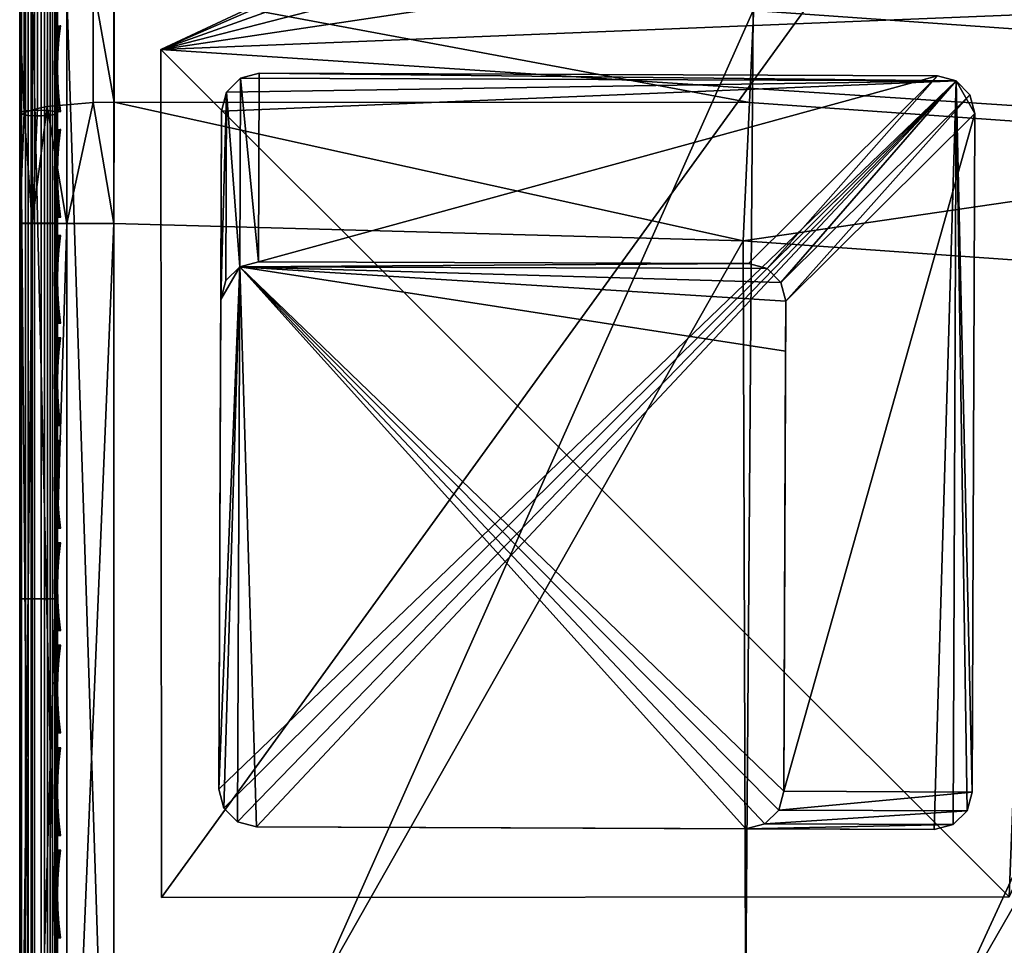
# Model space of a CAD drawing. Header units: inches. Extents: x 0 to 31.9, y -32.8 to 0.
# Tile 24 of 256: x 0 to 2.6, y -26.4 to -24. Entities that reach past the tile are written whole.
import ezdxf

# ---------------------------------------------------------------- set-up
doc = ezdxf.new("R2010")
doc.units = ezdxf.units.IN
doc.header["$LTSCALE"] = 0.03937
doc.header["$MEASUREMENT"] = 0
for name, color, linetype in [('A-FURN-3-ST', 151, 'Continuous'), ('A-FURN-3-ST-BK', 151, 'Continuous'), ('A-FURN-3-ST-LG', 252, 'Continuous'), ('A-FURN-3-ST-LGHW', 32, 'Continuous'), ('A-FURN-3-ST-SEAM', 250, 'Continuous'), ('A-FURN-3-STITCH', 15, 'Continuous')]:
    doc.layers.add(name, color=color, linetype=linetype)

msp = doc.modelspace()

# ---------------------------------------------------------------- meshes
at = {"layer": 'A-FURN-3-ST'}
mesh = msp.add_polyface(dxfattribs=at)
corners = [(13.0748, -2.4795, 18), (13.1341, -2.201, 17.9625), (10.9613, -2.0663, 18), (11.0109, -1.786, 17.9625), (8.8349, -1.7261, 18), (8.8748, -1.4442, 17.9625), (6.698, -1.4591, 18), (6.7281, -1.176, 17.9625), (4.5532, -1.2657, 18), (4.5735, -0.9817, 17.9625), (2.403, -1.1461, 18), (13.296, -1.4403, 17.1847), (13.3037, -1.4036, 16.9), (11.1463, -1.02, 17.1847), (11.1526, -0.9831, 16.9), (0.2502, -0.8859, 17.9788), (0.25, -1.1005, 18), (13.2732, -1.5477, 17.45), (11.1272, -1.1283, 17.45), (13.2368, -1.7187, 17.6778), (11.0968, -1.3004, 17.6778), (8.9682, -0.7828, 17.45), (8.9438, -0.9559, 17.6778), (13.1894, -1.9416, 17.8526), (11.0572, -1.5248, 17.8526), (8.9119, -1.1815, 17.8526), (6.7561, -0.9121, 17.8526), (13.3037, -1.4036, 5.5), (11.1526, -0.9831, 5.5), (13.1995, -1.8926, 5), (11.0655, -1.4755, 5), (13.2394, -1.7055, 5.0381), (11.0989, -1.287, 5.0381), (11.1272, -1.1273, 5.1464), (13.2732, -1.5468, 5.1464), (11.1461, -1.0206, 5.3087), (13.2958, -1.4408, 5.3087), (8.9184, -1.1319, 5), (8.9452, -0.9425, 5.0381), (8.968, -0.7818, 5.1464), (15.318, -2.3829, 5), (8.8263, -24.1308, 5), (7.1307, -23.7908, 5), (5.4222, -23.5234, 5), (3.7038, -23.3289, 5), (6.7607, -0.8624, 5), (4.595, -0.6671, 5), (1.9787, -23.2079, 5), (2.424, -0.5465, 5), (0.25, -23.1604, 5), (0.25, -0.5005, 5), (0.0335, -23.1604, 5.125), (0, -0.5005, 5.25), (0.0335, -0.5005, 5.125), (0.125, -23.1604, 5.0335), (0.125, -0.5005, 5.0335), (0.0335, -1.1005, 17.875), (0.0122, -0.9197, 17.8092), (0, -1.1005, 17.75), (0.25, -22.5516, 18), (0.125, -22.5516, 17.9665), (0.125, -1.1005, 17.9665), (0.0335, -22.5516, 17.875), (0, -22.5516, 17.75), (0, -23.4104, 5.5002), (0, -0.2505, 5.5), (0, -23.4016, 16.9007), (0, -0.2505, 16.9), (8.958, -23.5365, 18), (15.1728, -2.965, 18), (7.2364, -23.1913, 18), (5.5016, -22.9198, 18), (3.7568, -22.7225, 18), (2.0052, -22.5997, 18)]
mesh.append_faces([[corners[k] for k in face] for face in [(0, 1, 2), (2, 1, 3), (2, 3, 4), (4, 3, 5), (4, 5, 6), (6, 5, 7), (6, 7, 8), (8, 7, 9), (8, 9, 10), (11, 12, 13), (13, 12, 14), (15, 16, 10), (17, 11, 13, 18), (19, 17, 18, 20), (20, 18, 21, 22), (23, 19, 20, 24), (24, 20, 22, 25), (1, 23, 24, 3), (3, 24, 25, 5), (5, 25, 26, 7), (12, 27, 14), (14, 27, 28), (29, 30, 31), (31, 30, 32), (31, 32, 33, 34), (34, 33, 35, 36), (36, 35, 27), (27, 35, 28), (30, 37, 32), (32, 37, 38), (32, 38, 39, 33), (40, 41, 29), (29, 42, 30), (30, 43, 37), (37, 44, 45), (45, 44, 46), (46, 47, 48), (48, 49, 50), (51, 52, 53), (51, 53, 54), (54, 53, 55), (54, 55, 49), (49, 55, 50), (56, 57, 58), (59, 16, 60), (60, 16, 61), (60, 61, 62), (62, 61, 56), (62, 56, 63), (63, 56, 58), (52, 64, 65), (65, 66, 67), (67, 66, 63), (67, 63, 58), (68, 69, 0), (70, 0, 2), (71, 2, 4), (72, 4, 6), (72, 6, 8), (72, 8, 73), (73, 8, 10), (73, 10, 59), (59, 10, 16)]])
mesh = msp.add_polyface(dxfattribs=at)
corners = [(8.9184, -1.1319, 5), (5.4222, -23.5234, 5), (3.7038, -23.3289, 5), (4.595, -0.6671, 5), (1.9787, -23.2079, 5), (2.424, -0.5465, 5), (0.25, -23.1604, 5), (7.0449, -24.2745, 16.9008), (7.0512, -24.2374, 17.1854), (5.3573, -24.0103, 16.9008), (5.3619, -23.9729, 17.1854), (3.6599, -23.8182, 16.9008), (3.6628, -23.7807, 17.1854), (1.956, -23.6986, 16.9008), (1.9571, -23.6609, 17.1854), (0.2485, -23.6516, 16.9008), (0.2486, -23.5676, 17.3215), (1.9617, -23.551, 17.4505), (0.2487, -23.4659, 17.5116), (1.9696, -23.3764, 17.6781), (0.2491, -23.1624, 17.8148), (1.9799, -23.1488, 17.8528), (0.2494, -22.9723, 17.9163), (1.9921, -22.8839, 17.9626), (0.2497, -22.7661, 17.9789), (2.0052, -22.5997, 18), (0.25, -22.5516, 18), (5.4641, -23.2019, 17.9626), (7.2364, -23.1913, 18), (5.5016, -22.9198, 18), (3.7315, -23.0059, 17.9626), (3.7568, -22.7225, 18), (7.1404, -23.7326, 17.8528), (7.1867, -23.4715, 17.9626), (5.4291, -23.4648, 17.8528), (3.7079, -23.2701, 17.8528), (7.1007, -23.9569, 17.6781), (5.3991, -23.6906, 17.6781), (3.6877, -23.4969, 17.6781), (7.0703, -24.1291, 17.4505), (5.3761, -23.8639, 17.4505), (3.6723, -23.6711, 17.4505), (7.0434, -24.2832, 5.5004), (5.3561, -24.019, 5.5004), (3.6592, -23.827, 5.5004), (1.9556, -23.7073, 5.5004), (0.2485, -23.6604, 5.5004), (7.0499, -24.2458, 5.3089), (5.361, -23.9814, 5.3089), (3.6624, -23.7891, 5.3089), (1.9571, -23.6694, 5.3089), (0.2486, -23.6223, 5.309), (1.9621, -23.5612, 5.1466), (0.2489, -23.5141, 5.1466), (1.9697, -23.3991, 5.0381), (0.2494, -23.3518, 5.0381), (3.6866, -23.5196, 5.0381), (3.672, -23.6812, 5.1466), (5.3968, -23.7131, 5.0381), (5.3753, -23.874, 5.1466), (7.1307, -23.7908, 5), (7.0972, -23.9793, 5.0381), (7.0688, -24.1391, 5.1466), (8.8349, -1.7261, 18)]
mesh.append_faces([[corners[k] for k in face] for face in [(0, 1, 2), (3, 2, 4), (5, 4, 6), (7, 8, 9), (9, 8, 10), (9, 10, 11), (11, 10, 12), (11, 12, 13), (13, 12, 14), (13, 14, 15), (16, 14, 17), (18, 17, 19), (20, 19, 21), (22, 21, 23), (24, 23, 25), (24, 25, 26), (27, 28, 29), (27, 29, 30), (30, 29, 31), (30, 31, 23), (23, 31, 25), (32, 33, 27, 34), (34, 27, 30, 35), (35, 30, 23, 21), (36, 32, 34, 37), (37, 34, 35, 38), (38, 35, 21, 19), (39, 36, 37, 40), (40, 37, 38, 41), (41, 38, 19, 17), (8, 39, 40, 10), (10, 40, 41, 12), (12, 41, 17, 14), (42, 7, 43), (43, 7, 9), (43, 9, 44), (44, 9, 11), (44, 11, 45), (45, 11, 13), (45, 13, 46), (47, 42, 43), (47, 43, 48), (48, 43, 44), (48, 44, 49), (49, 44, 45), (49, 45, 50), (50, 45, 46), (50, 51, 52), (52, 53, 54), (54, 55, 4), (4, 2, 54), (54, 2, 56), (54, 56, 57, 52), (52, 57, 49, 50), (2, 1, 56), (56, 1, 58), (56, 58, 59, 57), (57, 59, 48, 49), (1, 60, 58), (58, 60, 61), (58, 61, 62, 59), (59, 62, 47, 48), (29, 63, 31)]])
at = {"layer": 'A-FURN-3-ST-BK'}
mesh = msp.add_polyface(dxfattribs=at)
corners = [(3.6384, -24.0763, 5), (1.9168, -27.8111, 5), (1.946, -23.9574, 5), (0.25, -27.7609, 5), (0.25, -23.9106, 5), (0, -27.7609, 5.25), (0, -23.9106, 5.25), (0.0335, -27.7609, 5.125), (0.0335, -23.9106, 5.125), (0.125, -27.7609, 5.0335), (0.125, -23.9106, 5.0335), (0.125, -27.5109, 32.9665), (0.25, -24.5219, 33), (0.125, -24.5219, 32.9665), (0.0335, -27.5109, 32.875), (0.0335, -24.5219, 32.875), (0, -27.5109, 32.75), (0, -24.5219, 32.75), (0.0474, -23.919, 32.7981), (0.0122, -23.9411, 32.7322), (0.0121, -24.2276, 32.8031), (0.0474, -24.2165, 32.8717), (0, -24.24, 32.7272), (0, -23.9656, 32.6592), (0.0733, -24.2116, 32.9017), (0.195, -24.2008, 32.9678), (0.2503, -24.1998, 32.9739), (0.1952, -23.888, 32.8904), (0.0734, -23.9093, 32.8269), (0, -23.9016, 16.901), (0, -27.7609, 32.5), (0, -23.8755, 17.1643), (0, -23.7985, 17.4173), (0, -23.6736, 17.6505), (0, -23.5058, 17.855), (1.9287, -27.5614, 33), (3.5851, -24.6853, 33), (1.9193, -24.5681, 33), (0.25, -27.5109, 33), (3.6177, -24.3191, 32.9659), (1.9361, -24.2008, 32.9659), (0.2505, -23.8861, 32.8962)]
mesh.append_faces([[corners[k] for k in face] for face in [(0, 1, 2), (2, 1, 3), (2, 3, 4), (5, 6, 7), (7, 6, 8), (7, 8, 9), (9, 8, 10), (9, 10, 3), (3, 10, 4), (11, 12, 13), (14, 13, 15), (16, 15, 17), (18, 19, 20, 21), (21, 20, 15), (15, 20, 17), (17, 20, 22), (22, 20, 23), (23, 20, 19), (21, 15, 24), (24, 15, 13), (24, 13, 25), (25, 13, 12), (25, 12, 26), (25, 26, 27), (28, 18, 21, 24), (27, 28, 24, 25), (6, 5, 29), (29, 5, 30), (29, 30, 31), (31, 30, 16), (31, 16, 32), (32, 16, 17), (32, 17, 33), (34, 17, 22), (35, 36, 37), (38, 37, 12), (37, 39, 40), (37, 40, 26), (26, 40, 41), (26, 12, 37)]])
mesh = msp.add_polyface(dxfattribs=at)
corners = [(1.9582, -23.7077, 5.2498), (3.6582, -23.8608, 5.1249), (1.9565, -23.7412, 5.1249), (0.2514, -23.6942, 5.1249), (1.9521, -23.8326, 5.0335), (0.2508, -23.7857, 5.0335), (1.946, -23.9574, 5), (0.25, -23.9106, 5), (3.6384, -24.0763, 5), (0.0738, -23.7288, 11.0754), (0.0338, -23.7851, 5.2499), (0.0476, -23.7594, 11.0754), (0.0122, -23.829, 11.0755), (0.0338, -23.7762, 16.9009), (0, -23.9016, 16.901), (0, -23.9106, 5.25), (0.0738, -23.7016, 17.1296), (0.0477, -23.7314, 17.1355), (0.0122, -23.7997, 17.1491), (0, -23.7985, 17.4173), (0.0122, -23.7272, 17.3877), (0, -23.8755, 17.1643), (0.0475, -23.6372, 32.6776), (0.0122, -23.6696, 32.6161), (0.0122, -23.9411, 32.7322), (0.0474, -23.919, 32.7981), (0, -23.9656, 32.6592), (0, -23.7056, 32.5479), (0.1952, -23.888, 32.8904), (0.2503, -24.1998, 32.9739), (0.2505, -23.8861, 32.8962), (0.1954, -23.5918, 32.7637), (0.0735, -23.623, 32.7045), (0.0734, -23.9093, 32.8269), (0.0335, -23.9106, 5.125), (0.0366, -23.7961, 5.1879), (0.1069, -23.7056, 5.2446), (0.2442, -23.7053, 5.1075), (0.1879, -23.7957, 5.0368), (0.125, -23.9106, 5.0335), (0.0983, -23.782, 5.0985), (0.163, -23.6928, 5.1634), (0, -23.6736, 17.6505), (0, -24.5219, 32.75), (0, -23.5058, 17.855), (0, -24.24, 32.7272), (1.9361, -24.2008, 32.9659), (1.9522, -23.8461, 32.8648), (0.2507, -23.589, 32.7691)]
mesh.append_faces([[corners[k] for k in face] for face in [(0, 1, 2), (3, 2, 4), (3, 4, 5), (5, 4, 6), (5, 6, 7), (4, 8, 6), (9, 10, 11), (11, 10, 12), (11, 12, 13), (13, 12, 14), (14, 12, 15), (15, 12, 10), (11, 13, 9), (16, 13, 17), (17, 13, 18), (19, 20, 21), (21, 20, 18), (21, 18, 14), (14, 18, 13), (22, 23, 24, 25), (26, 24, 27), (27, 24, 23), (28, 29, 30), (28, 30, 31), (32, 22, 25, 33), (31, 32, 33, 28), (34, 15, 35), (35, 15, 10), (35, 10, 36), (37, 5, 38), (38, 5, 7), (38, 7, 39), (38, 39, 40), (40, 39, 34), (40, 34, 35), (40, 35, 36, 41), (40, 41, 37, 38), (42, 43, 44), (44, 45, 26), (30, 46, 47), (30, 47, 48)]])
mesh = msp.add_polyface(dxfattribs=at)
corners = [(7.0521, -24.2375, 17.1854), (7.0459, -24.2747, 16.9008), (5.3588, -24.0105, 16.9008), (5.3632, -23.9731, 17.1854), (3.662, -23.8184, 16.9008), (3.6645, -23.7808, 17.1854), (1.9586, -23.6987, 16.9008), (3.6737, -23.6712, 17.4505), (5.3772, -23.864, 17.4505), (7.0709, -24.1292, 17.4505), (5.3999, -23.6907, 17.6781), (7.1012, -23.957, 17.6781), (7.0443, -24.2835, 5.2498), (5.3576, -24.0194, 5.2498), (3.6612, -23.8273, 5.2498), (1.9582, -23.7077, 5.2498), (7.0385, -24.3166, 5.1249), (5.3532, -24.0527, 5.1249), (3.6582, -23.8608, 5.1249), (7.0224, -24.4066, 5.0335), (5.3409, -24.1433, 5.0335), (3.6498, -23.9519, 5.0335), (1.9521, -23.8326, 5.0335), (1.9565, -23.7412, 5.1249), (7.0004, -24.5296, 5), (5.3242, -24.2672, 5), (3.6384, -24.0763, 5), (3.5795, -27.9384, 5), (1.9168, -27.8111, 5), (6.8943, -25.1316, 33), (6.9584, -24.7696, 32.9659), (5.2444, -24.8732, 33), (5.2929, -24.5088, 32.9659), (3.5851, -24.6853, 33), (3.6177, -24.3191, 32.9659), (1.9193, -24.5681, 33), (7.0779, -24.0946, 32.7002), (7.1291, -23.8045, 32.4776), (5.4216, -23.5371, 32.4776), (5.383, -23.8292, 32.7002), (7.0203, -24.42, 32.8648), (5.3396, -24.1568, 32.8648), (3.6784, -23.6362, 32.7002), (3.6492, -23.9654, 32.8648), (1.9671, -23.5159, 32.7002), (1.9522, -23.8461, 32.8648), (1.9361, -24.2008, 32.9659)]
mesh.append_faces([[corners[k] for k in face] for face in [(0, 1, 2), (0, 2, 3), (3, 2, 4), (3, 4, 5), (5, 4, 6), (5, 7, 8, 3), (3, 8, 9, 0), (8, 10, 11, 9), (1, 12, 13), (1, 13, 2), (2, 13, 14), (2, 14, 4), (4, 14, 15), (4, 15, 6), (12, 16, 13), (13, 16, 17), (13, 17, 14), (14, 17, 18), (14, 18, 15), (16, 19, 20, 17), (17, 20, 21, 18), (18, 21, 22, 23), (19, 24, 20), (20, 24, 25), (20, 25, 21), (21, 25, 26), (21, 26, 22), (24, 27, 25), (25, 28, 26), (29, 30, 31), (31, 30, 32), (31, 32, 33), (33, 32, 34), (33, 34, 35), (36, 37, 38, 39), (40, 36, 39, 41), (41, 39, 42, 43), (43, 42, 44, 45), (30, 40, 41, 32), (32, 41, 43, 34), (34, 43, 45, 46)]])
mesh = msp.add_polyface(dxfattribs=at)
corners = [(7.0004, -24.5296, 5), (5.2345, -28.1427, 5), (3.5795, -27.9384, 5), (5.3242, -24.2672, 5), (1.9168, -27.8111, 5), (6.8305, -28.6688, 32.5), (6.8377, -28.6314, 32.6913), (5.1982, -28.39, 32.5), (5.2035, -28.3523, 32.6913), (3.5546, -28.1872, 32.5), (3.5582, -28.1493, 32.6913), (1.9035, -28.0607, 32.5), (6.8892, -28.3657, 32.9619), (6.9256, -28.1779, 33), (5.2425, -28.0846, 32.9619), (5.2701, -27.8952, 33), (3.5845, -27.88, 32.9619), (3.6033, -27.6896, 33), (1.9189, -27.7524, 32.9619), (6.8583, -28.525, 32.8536), (5.2191, -28.2451, 32.8536), (3.5687, -28.0414, 32.8536), (1.9106, -27.9144, 32.8536), (1.9052, -28.0227, 32.6913), (6.8305, -28.6688, 5.25), (5.1982, -28.39, 5.25), (3.5546, -28.1872, 5.25), (1.9035, -28.0607, 5.25), (6.8783, -28.4234, 5), (6.8544, -28.5461, 5.0335), (5.2163, -28.2664, 5.0335), (3.5671, -28.0628, 5.0335), (6.8369, -28.6359, 5.125), (5.203, -28.3569, 5.125), (3.558, -28.1539, 5.125), (1.9053, -28.0273, 5.125), (1.9102, -27.9359, 5.0335), (6.8943, -25.1316, 33), (5.2444, -24.8732, 33), (3.5851, -24.6853, 33), (1.9287, -27.5614, 33)]
mesh.append_faces([[corners[k] for k in face] for face in [(0, 1, 2), (3, 2, 4), (5, 6, 7), (7, 6, 8), (7, 8, 9), (9, 8, 10), (9, 10, 11), (12, 13, 14), (14, 13, 15), (14, 15, 16), (16, 15, 17), (16, 17, 18), (19, 12, 14, 20), (20, 14, 16, 21), (21, 16, 18, 22), (6, 19, 20, 8), (8, 20, 21, 10), (10, 21, 22, 23), (24, 5, 25), (25, 5, 7), (25, 7, 26), (26, 7, 9), (26, 9, 27), (28, 29, 1), (1, 29, 30), (1, 30, 2), (2, 30, 31), (2, 31, 4), (29, 32, 33, 30), (30, 33, 34, 31), (31, 34, 35, 36), (32, 24, 33), (33, 24, 25), (33, 25, 34), (34, 25, 26), (34, 26, 35), (15, 37, 17), (17, 37, 38), (17, 38, 39), (17, 39, 40)]])
mesh = msp.add_polyface(dxfattribs=at)
corners = [(0, -27.7609, 32.5), (0, -27.7609, 5.25), (0.0332, -27.8854, 32.5), (0.0332, -27.8854, 5.25), (0.124, -27.9768, 32.5), (0.124, -27.9768, 5.25), (0.1943, -27.6997, 32.956), (0.125, -27.5109, 32.9665), (0.073, -27.6741, 32.894), (0.0335, -27.5109, 32.875), (0.0472, -27.6624, 32.8659), (0.0121, -27.6359, 32.8019), (0.0121, -27.7418, 32.731), (0.047, -27.7908, 32.78), (0.012, -27.8126, 32.625), (0.047, -27.8766, 32.6515), (0, -27.7418, 32.5957), (0, -27.6876, 32.6768), (0, -27.6065, 32.7309), (0, -27.5109, 32.75), (0.0727, -27.9046, 32.6631), (0.1935, -27.9668, 32.6889), (0.1938, -27.8599, 32.849), (0.0728, -27.8123, 32.8015), (0.125, -24.5219, 32.9665), (0.0335, -24.5219, 32.875), (0.0366, -27.8228, 5.1354), (0.0335, -27.7609, 5.125), (0.1071, -27.7668, 5.045), (0.125, -27.7609, 5.0335), (0.1625, -27.8477, 5.0325), (0.1866, -27.9738, 5.1354), (0.0978, -27.912, 5.1216)]
mesh.append_faces([[corners[k] for k in face] for face in [(0, 1, 2), (2, 1, 3), (2, 3, 4), (4, 3, 5), (6, 7, 8), (8, 7, 9), (8, 9, 10), (10, 9, 11), (10, 11, 12, 13), (13, 12, 14, 15), (15, 14, 2), (2, 14, 0), (0, 14, 16), (16, 14, 17), (17, 14, 12), (17, 12, 18), (18, 12, 11), (18, 11, 19), (19, 11, 9), (15, 2, 20), (20, 2, 4), (20, 4, 21), (22, 6, 8, 23), (23, 8, 10, 13), (23, 13, 15, 20), (22, 23, 20, 21), (7, 24, 9), (9, 25, 19), (3, 1, 26), (26, 1, 27), (26, 27, 28), (28, 27, 29), (28, 29, 30), (31, 5, 32), (32, 5, 3), (32, 3, 26), (32, 26, 28, 30), (16, 17, 0), (0, 17, 18), (0, 18, 19)]])
mesh = msp.add_polyface(dxfattribs=at)
corners = [(0.124, -27.9768, 32.5), (0.124, -27.9768, 5.25), (0.2483, -28.0109, 32.5), (0.2483, -28.0109, 5.25), (0.2493, -27.7022, 32.9619), (0.25, -27.5109, 33), (0.1943, -27.6997, 32.956), (0.125, -27.5109, 32.9665), (0.1935, -27.9668, 32.6889), (0.2484, -27.9728, 32.6913), (0.1938, -27.8599, 32.849), (0.2488, -27.8644, 32.8535), (0.25, -24.5219, 33), (0.1625, -27.8477, 5.0325), (0.125, -27.7609, 5.0335), (0.25, -27.7609, 5), (0.2491, -27.8859, 5.0335), (0.2431, -27.9038, 5.045), (0.2485, -27.9774, 5.125), (0.1866, -27.9738, 5.1354), (0.0978, -27.912, 5.1216), (1.9035, -28.0607, 32.5), (3.5582, -28.1493, 32.6913), (1.9052, -28.0227, 32.6913), (1.9106, -27.9144, 32.8536), (1.9189, -27.7524, 32.9619), (1.9287, -27.5614, 33), (3.6033, -27.6896, 33), (1.9035, -28.0607, 5.25), (3.5546, -28.1872, 32.5), (1.9168, -27.8111, 5), (3.5671, -28.0628, 5.0335), (1.9102, -27.9359, 5.0335), (1.9053, -28.0273, 5.125), (3.5546, -28.1872, 5.25), (1.9193, -24.5681, 33)]
mesh.append_faces([[corners[k] for k in face] for face in [(0, 1, 2), (2, 1, 3), (4, 5, 6), (6, 5, 7), (8, 0, 2), (8, 2, 9), (8, 9, 10), (10, 9, 11), (10, 11, 6), (6, 11, 4), (5, 12, 7), (13, 14, 15), (13, 15, 16), (13, 16, 17), (17, 16, 18), (17, 18, 19), (19, 18, 3), (19, 3, 1), (20, 13, 17, 19), (21, 22, 23), (21, 23, 2), (2, 23, 9), (9, 23, 24), (9, 24, 11), (11, 24, 25), (11, 25, 4), (4, 25, 26), (4, 26, 5), (25, 27, 26), (28, 29, 21), (28, 21, 3), (3, 21, 2), (30, 31, 32), (30, 32, 15), (15, 32, 16), (16, 32, 33), (16, 33, 18), (18, 33, 28), (18, 28, 3), (33, 34, 28), (26, 35, 5)]])
at = {"layer": 'A-FURN-3-ST-LG'}
mesh = msp.add_polyface(dxfattribs=at)
corners = [(2.4846, -24.1438, 4.8029), (0.6355, -24.1234, 4.8029), (2.4348, -24.1303, 4.8029), (0.5855, -24.1366, 4.8029), (0.5488, -24.1733, 4.8029), (0.5352, -24.2235, 4.8029), (0.5283, -26.0217, 4.8029), (0.5415, -26.0717, 4.8029), (0.5779, -26.1084, 4.8029), (0.6278, -26.122, 4.8029), (2.4261, -26.1289, 4.8029), (2.4764, -26.1158, 4.8029), (2.5133, -26.0793, 4.8029), (2.5269, -26.0294, 4.8029), (2.5338, -24.23, 4.8029), (2.5208, -24.1802, 4.8029), (0.5779, -26.1084, 0.0066), (0.6278, -26.122, 0.0066), (0.5415, -26.0717, 0.0066), (0.5283, -26.0217, 0.0066), (1.9264, -26.127, 0.0066), (1.9767, -26.1138, 0.0066), (2.0137, -26.0774, 0.0066), (2.0273, -26.0275, 0.0066), (0.6336, -24.6231, 0.0066), (0.5836, -24.6363, 0.0066), (0.5469, -24.673, 0.0066), (0.5333, -24.7232, 0.0066), (1.9333, -24.6281, 0.0066), (1.983, -24.6415, 0.0066), (2.0192, -24.678, 0.0066), (2.0323, -24.7278, 0.0066), (2.0318, -24.8603, 0.0066)]
mesh.append_faces([[corners[k] for k in face] for face in [(17, 9, 16), (9, 8, 16), (19, 18, 6), (18, 7, 6), (9, 17, 10), (17, 20, 10), (10, 20, 11), (20, 21, 11), (11, 21, 12), (21, 22, 12), (12, 22, 13), (22, 23, 13), (1, 24, 3), (24, 25, 3), (3, 25, 4), (25, 26, 4), (5, 4, 27), (4, 26, 27), (27, 19, 5), (19, 6, 5), (28, 24, 2), (24, 1, 2), (28, 2, 29), (2, 0, 29), (29, 0, 30), (0, 15, 30), (30, 15, 31), (15, 14, 31), (31, 14, 23), (14, 13, 23)]])
mesh.append_faces([[corners[k] for k in face] for face in [(31, 32, 25)]], dxfattribs={"vtx0": -1, "vtx1": -1})
mesh.append_faces([[corners[k] for k in face] for face in [(32, 31, 23), (32, 23, 25)]], dxfattribs={"vtx0": -1, "vtx2": -1})
mesh.append_faces([[corners[k] for k in face] for face in [(2, 1, 0), (16, 8, 18), (24, 28, 25), (23, 22, 25)]], dxfattribs={"vtx1": -1})
mesh.append_faces([[corners[k] for k in face] for face in [(1, 3, 0), (3, 4, 0), (4, 5, 0), (5, 6, 0), (6, 7, 0), (7, 8, 0), (8, 9, 0), (9, 10, 0), (10, 11, 0), (11, 12, 0), (12, 13, 0), (13, 14, 0), (28, 29, 25), (29, 30, 25), (22, 21, 25), (21, 20, 25), (20, 17, 25), (17, 16, 25), (16, 18, 25), (18, 19, 25), (19, 27, 25)]], dxfattribs={"vtx1": -1, "vtx2": -1})
mesh.append_faces([[corners[k] for k in face] for face in [(14, 15, 0), (8, 7, 18), (30, 31, 25), (27, 26, 25)]], dxfattribs={"vtx2": -1})
at = {"layer": 'A-FURN-3-ST-LGHW'}
mesh = msp.add_polyface(dxfattribs=at)
corners = [(0.3748, -24.0601, 5.0066), (2.7539, -23.0278, 5.0066), (2.4099, -23.1095, 5.0066), (3.1022, -23.0889, 5.0066), (3.3978, -23.2831, 5.0066), (3.5923, -23.5784, 5.0066), (3.6539, -23.9266, 5.0066), (3.5727, -24.2708, 5.0066), (2.6247, -26.3071, 5.0066), (0.3762, -26.3086, 5.0066), (2.4099, -23.1095, 4.7568), (2.7539, -23.0278, 4.7568), (3.1022, -23.0889, 4.7568), (3.3978, -23.2831, 4.7568), (3.5923, -23.5784, 4.7568), (3.6539, -23.9266, 4.7568), (3.5727, -24.2708, 4.7568), (0.3748, -24.0601, 4.7568), (0.3762, -26.3086, 4.7568), (2.6247, -26.3071, 4.7568)]
mesh.append_faces([[corners[k] for k in face] for face in [(1, 10, 2), (1, 11, 10), (3, 11, 1), (3, 12, 11), (4, 12, 3), (4, 13, 12), (5, 13, 4), (5, 14, 13), (6, 14, 5), (6, 15, 14), (16, 6, 7), (16, 15, 6), (19, 7, 8), (19, 16, 7), (0, 10, 17), (0, 2, 10)]])
mesh.append_faces([[corners[k] for k in face] for face in [(0, 1, 2), (11, 17, 10), (18, 8, 9), (17, 9, 0)]], dxfattribs={"vtx0": -1})
mesh.append_faces([[corners[k] for k in face] for face in [(0, 3, 1), (0, 4, 3), (0, 5, 4), (0, 6, 5), (0, 7, 6), (0, 8, 7), (11, 18, 17), (11, 19, 18), (11, 16, 19), (11, 15, 16), (11, 14, 15), (11, 13, 14)]], dxfattribs={"vtx0": -1, "vtx2": -1})
mesh.append_faces([[corners[k] for k in face] for face in [(0, 9, 8), (11, 12, 13), (18, 19, 8), (17, 18, 9)]], dxfattribs={"vtx2": -1})
at = {"layer": 'A-FURN-3-ST-SEAM'}
mesh = msp.add_polyface(dxfattribs=at)
corners = [(0.0872, -24.5211, 32.8675), (0.0734, -24.5211, 32.8563), (0.0734, -24.2356, 32.834), (0.0872, -24.2339, 32.8452), (0.0734, -23.9463, 32.765), (0.0872, -23.9428, 32.7757), (0.039, -23.9478, 32.7605), (0.0567, -23.9481, 32.7595), (0.0567, -24.2365, 32.8283), (0.039, -24.2363, 32.8293), (0.0567, -24.5211, 32.8505), (0.039, -24.5211, 32.8515), (0.0228, -24.5211, 32.8588), (0.0228, -24.2352, 32.8366), (0.0228, -23.9455, 32.7675), (0.0003, -23.9313, 32.8109), (0.0019, -23.9368, 32.7941), (0.0019, -24.2309, 32.8642), (0.0003, -24.2282, 32.8817), (0.0019, -24.5211, 32.8868), (0.0003, -24.5211, 32.9045), (0.0051, -24.5211, 32.9217), (0.0051, -24.2255, 32.8987), (0.0051, -23.926, 32.8272), (0.0812, -23.9207, 32.8437), (0.0655, -23.9181, 32.8515), (0.0655, -24.2216, 32.9239), (0.0812, -24.2229, 32.9158), (0.0655, -24.5211, 32.9472), (0.0812, -24.5211, 32.939), (0.0655, -25.5174, 32.9472), (0.0812, -25.5174, 32.939), (0.0929, -25.5174, 32.9255), (0.0929, -24.5211, 32.9255), (0.0929, -24.2249, 32.9025), (0.0929, -23.9248, 32.8309), (0.1, -23.9327, 32.8066), (0.1, -24.229, 32.8773), (0.1, -24.5211, 32.9), (0.1, -25.5174, 32.9), (0.0965, -23.9381, 32.7901), (0.0965, -24.2315, 32.8601), (0.0965, -24.5211, 32.8826), (0.0965, -25.5174, 32.8826), (0.0304, -25.5174, 32.9459), (0.0304, -24.5211, 32.9459), (0.0304, -24.2218, 32.9226), (0.0304, -23.9185, 32.8502), (0.0155, -24.5211, 32.9362), (0.0155, -24.2233, 32.913), (0.0155, -23.9215, 32.841), (0.0228, -25.5174, 32.8588), (0.0019, -25.5174, 32.8868), (0.0734, -25.5174, 32.8563), (0.0567, -25.5174, 32.8505), (0.0872, -25.5174, 32.8675)]
mesh.append_faces([[corners[k] for k in face] for face in [(0, 1, 2, 3), (3, 2, 4, 5), (6, 7, 8, 9), (9, 8, 10, 11), (11, 12, 13, 9), (9, 13, 14, 6), (15, 16, 17, 18), (18, 17, 19, 20), (20, 21, 22, 18), (18, 22, 23, 15), (24, 25, 26, 27), (27, 26, 28, 29), (29, 28, 30, 31), (31, 32, 33, 29), (29, 33, 34, 27), (27, 34, 35, 24), (36, 35, 37), (37, 35, 34), (37, 34, 38), (38, 34, 33), (38, 33, 39), (40, 36, 41), (41, 36, 37), (41, 37, 42), (42, 37, 38), (42, 38, 43), (44, 30, 28, 45), (45, 28, 26, 46), (46, 26, 25, 47), (48, 45, 46, 49), (49, 46, 47, 50), (21, 48, 49, 22), (22, 49, 50, 23), (51, 52, 19, 12), (12, 19, 17, 13), (13, 17, 16, 14), (53, 54, 10, 1), (1, 10, 8, 2), (2, 8, 7, 4), (43, 55, 0, 42), (42, 0, 3, 41), (41, 3, 5, 40)]])
mesh = msp.add_polyface(dxfattribs=at)
corners = [(0.0872, -27.6506, 32.8393), (0.0734, -27.6463, 32.8289), (0.0734, -27.51, 32.8563), (0.0872, -27.51, 32.8675), (0.0734, -25.5174, 32.8563), (0.0872, -25.5174, 32.8675), (0.0734, -24.5211, 32.8563), (0.0872, -24.5211, 32.8675), (0.039, -24.5211, 32.8515), (0.0567, -24.5211, 32.8505), (0.0567, -25.5174, 32.8505), (0.039, -25.5174, 32.8515), (0.0567, -27.51, 32.8505), (0.039, -27.51, 32.8515), (0.0567, -27.6441, 32.8235), (0.039, -27.6445, 32.8245), (0.0228, -27.6473, 32.8313), (0.0228, -27.51, 32.8588), (0.0228, -25.5174, 32.8588), (0.0228, -24.5211, 32.8588), (0.0003, -24.5211, 32.9045), (0.0019, -24.5211, 32.8868), (0.0019, -25.5174, 32.8868), (0.0003, -25.5174, 32.9045), (0.0019, -27.51, 32.8868), (0.0003, -27.51, 32.9045), (0.0019, -27.658, 32.8571), (0.0003, -27.6648, 32.8734), (0.0051, -27.6714, 32.8893), (0.0051, -27.51, 32.9217), (0.0051, -25.5174, 32.9217), (0.0051, -24.5211, 32.9217), (0.0812, -25.5174, 32.939), (0.0655, -25.5174, 32.9472), (0.0655, -27.51, 32.9472), (0.0812, -27.51, 32.939), (0.0655, -27.6811, 32.9128), (0.0812, -27.678, 32.9053), (0.0929, -27.6728, 32.8928), (0.0929, -27.51, 32.9255), (0.0929, -25.5174, 32.9255), (0.1, -25.5174, 32.9), (0.0929, -24.5211, 32.9255), (0.1, -27.51, 32.9), (0.1, -27.663, 32.8693), (0.0965, -25.5174, 32.8826), (0.1, -24.5211, 32.9), (0.0965, -27.51, 32.8826), (0.0965, -27.6564, 32.8532), (0.0304, -27.6806, 32.9116), (0.0304, -27.51, 32.9459), (0.0304, -25.5174, 32.9459), (0.0155, -27.6769, 32.9027), (0.0155, -27.51, 32.9362), (0.0155, -25.5174, 32.9362), (0.0304, -24.5211, 32.9459), (0.0155, -24.5211, 32.9362)]
mesh.append_faces([[corners[k] for k in face] for face in [(0, 1, 2, 3), (3, 2, 4, 5), (5, 4, 6, 7), (8, 9, 10, 11), (11, 10, 12, 13), (13, 12, 14, 15), (15, 16, 17, 13), (13, 17, 18, 11), (11, 18, 19, 8), (20, 21, 22, 23), (23, 22, 24, 25), (25, 24, 26, 27), (27, 28, 29, 25), (25, 29, 30, 23), (23, 30, 31, 20), (32, 33, 34, 35), (35, 34, 36, 37), (37, 38, 39, 35), (35, 39, 40, 32), (41, 42, 40), (41, 40, 43), (43, 40, 39), (43, 39, 44), (45, 46, 41), (45, 41, 47), (47, 41, 43), (47, 43, 48), (48, 43, 44), (49, 36, 34, 50), (50, 34, 33, 51), (52, 49, 50, 53), (53, 50, 51, 54), (54, 51, 55, 56), (28, 52, 53, 29), (29, 53, 54, 30), (30, 54, 56, 31), (16, 26, 24, 17), (17, 24, 22, 18), (1, 14, 12, 2), (2, 12, 10, 4), (48, 0, 3, 47), (47, 3, 5, 45)]])
at = {"layer": 'A-FURN-3-STITCH'}
mesh = msp.add_polymesh((7, 4), dxfattribs=at)
for k, corner in enumerate([(0.1093, -23.9972, 32.8856), (0.1071, -23.9975, 32.8842), (0.1028, -23.9981, 32.8813), (0.1007, -23.9984, 32.8799), (0.105, -24.0334, 32.8998), (0.1003, -24.0329, 32.902), (0.096, -24.0335, 32.8991), (0.0964, -24.0346, 32.8941), (0.1024, -24.0706, 32.9116), (0.0977, -24.0701, 32.9138), (0.0934, -24.0707, 32.9109), (0.0938, -24.0718, 32.9058), (0.1016, -24.1085, 32.9209), (0.0969, -24.108, 32.9231), (0.0926, -24.1087, 32.9203), (0.0929, -24.1097, 32.9152), (0.1024, -24.147, 32.9278), (0.0977, -24.1465, 32.93), (0.0934, -24.1471, 32.9272), (0.0938, -24.1482, 32.9221), (0.105, -24.1858, 32.9321), (0.1003, -24.1853, 32.9344), (0.096, -24.1859, 32.9315), (0.0964, -24.187, 32.9264), (0.1093, -24.2246, 32.9339), (0.1071, -24.2249, 32.9325), (0.1028, -24.2255, 32.9297), (0.1007, -24.2258, 32.9282)]):
    mesh.set_mesh_vertex(divmod(k, 4), corner)
mesh = msp.add_polymesh((7, 4), dxfattribs=at)
for k, corner in enumerate([(0.1093, -24.2728, 32.9412), (0.1071, -24.2729, 32.9398), (0.1028, -24.2731, 32.9369), (0.1007, -24.2732, 32.9354), (0.105, -24.3106, 32.9501), (0.1003, -24.3105, 32.9523), (0.096, -24.3107, 32.9494), (0.0964, -24.311, 32.9442), (0.1024, -24.3491, 32.9564), (0.0977, -24.349, 32.9587), (0.0934, -24.3492, 32.9557), (0.0938, -24.3495, 32.9506), (0.1016, -24.388, 32.9602), (0.0969, -24.3879, 32.9625), (0.0926, -24.3881, 32.9596), (0.0929, -24.3884, 32.9544), (0.1024, -24.4271, 32.9615), (0.0977, -24.4269, 32.9638), (0.0934, -24.4271, 32.9609), (0.0938, -24.4275, 32.9557), (0.105, -24.4661, 32.9603), (0.1003, -24.4659, 32.9625), (0.096, -24.4661, 32.9596), (0.0964, -24.4665, 32.9544), (0.1093, -24.5048, 32.9565), (0.1071, -24.5049, 32.955), (0.1028, -24.5051, 32.9521), (0.1007, -24.5052, 32.9506)]):
    mesh.set_mesh_vertex(divmod(k, 4), corner)
mesh = msp.add_polymesh((7, 4), dxfattribs=at)
for k, corner in enumerate([(0.1093, -24.5533, 32.9565), (0.1071, -24.5533, 32.955), (0.1028, -24.5533, 32.9521), (0.1007, -24.5533, 32.9506), (0.105, -24.5917, 32.9628), (0.1003, -24.5917, 32.9651), (0.096, -24.5917, 32.9621), (0.0964, -24.5917, 32.9569), (0.1024, -24.6305, 32.9666), (0.0977, -24.6305, 32.9689), (0.0934, -24.6305, 32.9659), (0.0938, -24.6305, 32.9607), (0.1016, -24.6696, 32.9679), (0.0969, -24.6696, 32.9701), (0.0926, -24.6696, 32.9672), (0.0929, -24.6696, 32.962), (0.1024, -24.7087, 32.9666), (0.0977, -24.7087, 32.9689), (0.0934, -24.7087, 32.9659), (0.0938, -24.7087, 32.9607), (0.105, -24.7475, 32.9628), (0.1003, -24.7475, 32.9651), (0.096, -24.7475, 32.9621), (0.0964, -24.7475, 32.9569), (0.1093, -24.7859, 32.9565), (0.1071, -24.7859, 32.9551), (0.1028, -24.7859, 32.9521), (0.1007, -24.7859, 32.9506)]):
    mesh.set_mesh_vertex(divmod(k, 4), corner)
mesh = msp.add_polymesh((7, 4), dxfattribs=at)
for k, corner in enumerate([(0.1093, -24.8251, 32.9565), (0.1071, -24.8251, 32.955), (0.1028, -24.8251, 32.9521), (0.1007, -24.8251, 32.9506), (0.105, -24.8634, 32.9628), (0.1003, -24.8634, 32.9651), (0.096, -24.8634, 32.9621), (0.0964, -24.8634, 32.9569), (0.1024, -24.9022, 32.9666), (0.0977, -24.9022, 32.9689), (0.0934, -24.9022, 32.9659), (0.0938, -24.9022, 32.9607), (0.1016, -24.9413, 32.9679), (0.0969, -24.9413, 32.9701), (0.0926, -24.9413, 32.9672), (0.0929, -24.9413, 32.962), (0.1024, -24.9804, 32.9666), (0.0977, -24.9804, 32.9689), (0.0934, -24.9804, 32.9659), (0.0938, -24.9804, 32.9607), (0.105, -25.0192, 32.9628), (0.1003, -25.0192, 32.9651), (0.096, -25.0192, 32.9621), (0.0964, -25.0192, 32.9569), (0.1093, -25.0576, 32.9565), (0.1071, -25.0576, 32.9551), (0.1028, -25.0576, 32.9521), (0.1007, -25.0576, 32.9506)]):
    mesh.set_mesh_vertex(divmod(k, 4), corner)
mesh = msp.add_polymesh((7, 4), dxfattribs=at)
for k, corner in enumerate([(0.1093, -25.0968, 32.9565), (0.1071, -25.0968, 32.955), (0.1028, -25.0968, 32.9521), (0.1007, -25.0968, 32.9506), (0.105, -25.1351, 32.9628), (0.1003, -25.1351, 32.9651), (0.096, -25.1351, 32.9621), (0.0964, -25.1351, 32.9569), (0.1024, -25.174, 32.9666), (0.0977, -25.174, 32.9689), (0.0934, -25.174, 32.9659), (0.0938, -25.174, 32.9607), (0.1016, -25.213, 32.9679), (0.0969, -25.213, 32.9701), (0.0926, -25.213, 32.9672), (0.0929, -25.213, 32.962), (0.1024, -25.2521, 32.9666), (0.0977, -25.2521, 32.9689), (0.0934, -25.2521, 32.9659), (0.0938, -25.2521, 32.9607), (0.105, -25.2909, 32.9628), (0.1003, -25.2909, 32.9651), (0.096, -25.2909, 32.9621), (0.0964, -25.2909, 32.9569), (0.1093, -25.3293, 32.9565), (0.1071, -25.3293, 32.9551), (0.1028, -25.3293, 32.9521), (0.1007, -25.3293, 32.9506)]):
    mesh.set_mesh_vertex(divmod(k, 4), corner)
mesh = msp.add_polymesh((7, 4), dxfattribs=at)
for k, corner in enumerate([(0.1093, -25.3685, 32.9565), (0.1071, -25.3685, 32.955), (0.1028, -25.3685, 32.9521), (0.1007, -25.3685, 32.9506), (0.105, -25.4069, 32.9628), (0.1003, -25.4069, 32.9651), (0.096, -25.4069, 32.9621), (0.0964, -25.4069, 32.9569), (0.1024, -25.4457, 32.9666), (0.0977, -25.4457, 32.9689), (0.0934, -25.4457, 32.9659), (0.0938, -25.4457, 32.9607), (0.1016, -25.4848, 32.9679), (0.0969, -25.4848, 32.9701), (0.0926, -25.4848, 32.9672), (0.0929, -25.4848, 32.962), (0.1024, -25.5238, 32.9666), (0.0977, -25.5238, 32.9689), (0.0934, -25.5238, 32.9659), (0.0938, -25.5238, 32.9607), (0.105, -25.5627, 32.9628), (0.1003, -25.5627, 32.9651), (0.096, -25.5627, 32.9621), (0.0964, -25.5627, 32.9569), (0.1093, -25.601, 32.9565), (0.1071, -25.601, 32.9551), (0.1028, -25.601, 32.9521), (0.1007, -25.601, 32.9506)]):
    mesh.set_mesh_vertex(divmod(k, 4), corner)
mesh = msp.add_polymesh((7, 4), dxfattribs=at)
for k, corner in enumerate([(0.1093, -25.6402, 32.9565), (0.1071, -25.6402, 32.955), (0.1028, -25.6402, 32.9521), (0.1007, -25.6402, 32.9506), (0.105, -25.6786, 32.9628), (0.1003, -25.6786, 32.9651), (0.096, -25.6786, 32.9621), (0.0964, -25.6786, 32.9569), (0.1024, -25.7174, 32.9666), (0.0977, -25.7174, 32.9689), (0.0934, -25.7174, 32.9659), (0.0938, -25.7174, 32.9607), (0.1016, -25.7565, 32.9679), (0.0969, -25.7565, 32.9701), (0.0926, -25.7565, 32.9672), (0.0929, -25.7565, 32.962), (0.1024, -25.7955, 32.9666), (0.0977, -25.7955, 32.9689), (0.0934, -25.7955, 32.9659), (0.0938, -25.7955, 32.9607), (0.105, -25.8344, 32.9628), (0.1003, -25.8344, 32.9651), (0.096, -25.8344, 32.9621), (0.0964, -25.8344, 32.9569), (0.1093, -25.8727, 32.9565), (0.1071, -25.8727, 32.9551), (0.1028, -25.8727, 32.9521), (0.1007, -25.8727, 32.9506)]):
    mesh.set_mesh_vertex(divmod(k, 4), corner)
mesh = msp.add_polymesh((7, 4), dxfattribs=at)
for k, corner in enumerate([(0.1093, -25.9119, 32.9565), (0.1071, -25.9119, 32.955), (0.1028, -25.9119, 32.9521), (0.1007, -25.9119, 32.9506), (0.105, -25.9503, 32.9628), (0.1003, -25.9503, 32.9651), (0.096, -25.9503, 32.9621), (0.0964, -25.9503, 32.9569), (0.1024, -25.9891, 32.9666), (0.0977, -25.9891, 32.9689), (0.0934, -25.9891, 32.9659), (0.0938, -25.9891, 32.9607), (0.1016, -26.0282, 32.9679), (0.0969, -26.0282, 32.9701), (0.0926, -26.0282, 32.9672), (0.0929, -26.0282, 32.962), (0.1024, -26.0673, 32.9666), (0.0977, -26.0673, 32.9689), (0.0934, -26.0673, 32.9659), (0.0938, -26.0673, 32.9607), (0.105, -26.1061, 32.9628), (0.1003, -26.1061, 32.9651), (0.096, -26.1061, 32.9621), (0.0964, -26.1061, 32.9569), (0.1093, -26.1444, 32.9565), (0.1071, -26.1444, 32.9551), (0.1028, -26.1444, 32.9521), (0.1007, -26.1444, 32.9506)]):
    mesh.set_mesh_vertex(divmod(k, 4), corner)
mesh = msp.add_polymesh((7, 4), dxfattribs=at)
for k, corner in enumerate([(0.1093, -26.1837, 32.9565), (0.1071, -26.1837, 32.955), (0.1028, -26.1837, 32.9521), (0.1007, -26.1837, 32.9506), (0.105, -26.222, 32.9628), (0.1003, -26.222, 32.9651), (0.096, -26.222, 32.9621), (0.0964, -26.222, 32.9569), (0.1024, -26.2608, 32.9666), (0.0977, -26.2608, 32.9689), (0.0934, -26.2608, 32.9659), (0.0938, -26.2608, 32.9607), (0.1016, -26.2999, 32.9679), (0.0969, -26.2999, 32.9701), (0.0926, -26.2999, 32.9672), (0.0929, -26.2999, 32.962), (0.1024, -26.339, 32.9666), (0.0977, -26.339, 32.9689), (0.0934, -26.339, 32.9659), (0.0938, -26.339, 32.9607), (0.105, -26.3778, 32.9628), (0.1003, -26.3778, 32.9651), (0.096, -26.3778, 32.9621), (0.0964, -26.3778, 32.9569), (0.1093, -26.4162, 32.9565), (0.1071, -26.4162, 32.9551), (0.1028, -26.4162, 32.9521), (0.1007, -26.4162, 32.9506)]):
    mesh.set_mesh_vertex(divmod(k, 4), corner)

doc.saveas('drawing.dxf')
